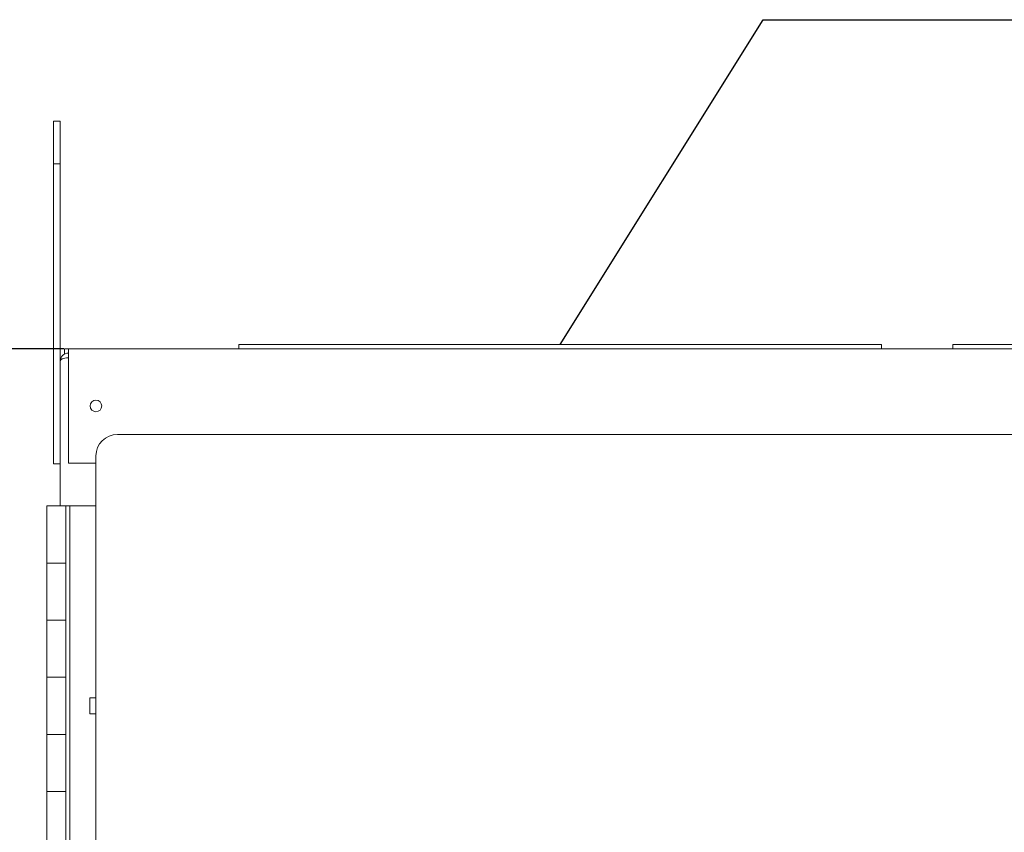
# Model space of a CAD drawing. Header units: inches. Extents: x 2954 to 6480, y 249 to 2776.
# Tile 93 of 105: x 4690 to 5128, y 2367 to 2728. Entities that reach past the tile are written whole.
import ezdxf

# ---------------------------------------------------------------- set-up
doc = ezdxf.new("R2010")
doc.units = ezdxf.units.IN
doc.header["$MEASUREMENT"] = 0
doc.styles.get("Standard").update_dxf_attribs({"font": 'arial.ttf'})
doc.dimstyles.new('BILLSTYLE', dxfattribs={"dimtxt": 20, "dimasz": 20, "dimexe": 0.25, "dimexo": 0.25, "dimgap": 10, "dimtad": 0, "dimtih": 1, "dimtoh": 1, "dimdec": 1, "dimzin": 4, "dimdsep": 46, "dimtxsty": 'Standard', "dimblk": '_FILLED', "dimcen": 0, "dimadec": 0, "dimazin": 0, "dimtfac": 1, "dimtdec": 1, "dimtofl": 0, "dimtmove": 0, "dimatfit": 3, "dimldrblk": '_FILLED', "dimfxl": 1, "dimtolj": 1, "dimtzin": 4, "dimarcsym": 0})

# ---------------------------------------------------------------- blocks, each defined once
blk = doc.blocks.new('_FILLED')
at = {"color": 0, "linetype": 'ByBlock'}
blk.add_solid([(0, 0), (-1, 0.2), (-1, -0.2)], dxfattribs=at)
blk = doc.blocks.new('*D68')
at = {"color": 0, "lineweight": -2, "transparency": 16777216}
for p, q in [((4710.01, 2581.85), (4376.07, 2581.85)), ((4376.32, 2561.85), (4376.32, 1771.16)), ((4376.32, 823.86), (4376.32, 1725.53)), ((4713.68, 803.86), (4376.07, 803.86))]:
    blk.add_line(p, q, dxfattribs=at)
at = {"layer": 'DEFPOINTS', "color": 0, "transparency": 16777216}
for p in [(4710.26, 2581.85), (4376.32, 803.86), (4713.93, 803.86)]:
    blk.add_point(p, dxfattribs=at)
at = {"color": 0, "lineweight": -2, "transparency": 16777216, "xscale": 20, "yscale": 20, "zscale": 20}
for p, rotation in [((4376.32, 2581.85), 90), ((4376.32, 803.86), 270)]:
    blk.add_blockref('_FILLED', p, dxfattribs=dict(at, rotation=rotation))
at = {"color": 0, "transparency": 16777216, "insert": (4376.32, 1761.16), "char_height": 20, "attachment_point": 2}
blk.add_mtext('\\A1;1778.0mm [70.0"]', dxfattribs=at)

msp = doc.modelspace()

# ---------------------------------------------------------------- linework, layer by layer
for p, q in [((4930.6, 2583.78), (5020.9, 2728.27)), ((5020.9, 2728.27), (5479.19, 2728.27))]:
    msp.add_line(p, q)
at = {"color": 7, "linetype": 'Continuous', "lineweight": 15}
for p, q in [((4705.31, 2683.18), (4708.35, 2683.18)), ((4705.31, 2664.13), (4705.31, 2683.18)), ((4708.35, 2664.13), (4708.35, 2683.18)), ((4705.31, 2664.13), (4708.35, 2664.13)), ((4705.31, 2530.78), (4705.31, 2664.13)), ((4708.35, 2576.31), (4708.35, 2664.13)), ((4787.73, 2583.78), (4787.73, 2581.88)), ((5073.48, 2583.78), (4787.73, 2583.78)), ((5073.48, 2583.78), (5073.48, 2581.88)), ((5105.23, 2583.78), (5105.23, 2581.88)), ((5390.98, 2583.78), (5105.23, 2583.78)), ((4710.26, 2581.85), (4710.26, 2579.52)), ((4712.03, 2581.85), (4710.26, 2581.85)), ((4712.03, 2578.2), (4712.03, 2581.88)), ((4712.03, 2581.88), (5466.67, 2581.88)), ((4712.03, 2579.98), (4712.03, 2579.98)), ((4708.35, 2512.01), (4708.35, 2576.31)), ((4712.03, 2531.06), (4712.03, 2578.2)), ((4712.03, 2578.09), (4712.03, 2578.09)), ((4712.03, 2577.91), (4712.03, 2577.91)), ((5397.33, 2543.76), (4733.75, 2543.76)), ((4705.31, 2530.78), (4708.35, 2530.78)), ((4724.23, 2531.06), (4712.03, 2531.06)), ((4724.23, 2534.24), (4724.23, 2531.06)), ((4724.23, 943.56), (4724.23, 2531.06)), ((4702.46, 2512.01), (4702.46, 2486.61)), ((4710.84, 2512.01), (4702.46, 2512.01)), ((4710.84, 962.61), (4710.84, 2512.01)), ((4710.84, 2512.01), (4712.62, 2512.01)), ((4712.62, 962.61), (4712.62, 2512.01)), ((4712.62, 2512.01), (4724.23, 2512.01)), ((4702.46, 2486.61), (4702.46, 2461.21)), ((4702.46, 2486.61), (4710.84, 2486.61)), ((4702.46, 2461.21), (4702.46, 2435.81)), ((4710.84, 2461.21), (4702.46, 2461.21)), ((4702.46, 2435.81), (4702.46, 2410.41)), ((4702.46, 2435.81), (4710.84, 2435.81)), ((4724.23, 2426.68), (4721.45, 2426.68)), ((4721.45, 2426.68), (4721.45, 2419.54)), ((4721.45, 2419.54), (4724.23, 2419.54)), ((4702.46, 2410.41), (4702.46, 2385.01)), ((4710.84, 2410.41), (4702.46, 2410.41)), ((4702.46, 2385.01), (4702.46, 2359.61)), ((4702.46, 2385.01), (4710.84, 2385.01))]:
    msp.add_line(p, q, dxfattribs=at)
at = {"color": 7, "linetype": 'Continuous', "lineweight": 15, "flags": 128}
for points in [[(4708.35, 2576.31), (4708.44, 2576.68), (4708.64, 2576.98), (4708.78, 2577.11), (4708.92, 2577.23), (4709.06, 2577.32), (4709.21, 2577.41), (4709.74, 2577.62), (4710.39, 2577.77), (4711.17, 2577.87), (4712.03, 2577.91)], [(4712.03, 2578.09), (4711.26, 2577.91), (4711.21, 2577.87)]]:
    msp.add_lwpolyline(points, dxfattribs=at)
at = {"color": 7, "linetype": 'Continuous', "lineweight": 15}
msp.add_circle((4724.23, 2556.48), 2.58, dxfattribs=at)
for centre, radius in [((4712.03, 2576.31), 3.68), ((4733.75, 2534.24), 9.52)]:
    msp.add_arc(centre, radius, 90, 180, dxfattribs=at)

# ---------------------------------------------------------------- dimensions: what is measured, and where the dimension line sits
dim = msp.add_linear_dim(base=(4376.32, 803.86), p1=(4710.26, 2581.85), p2=(4713.93, 803.86), angle=90, dimstyle='BILLSTYLE', override={"dimpost": 'mm'})
dim.commit()
dim.dimension.update_dxf_attribs({"geometry": '*D68', "text_midpoint": (4376.32, 1748.34), "dimtype": 160})

doc.saveas('drawing.dxf')
